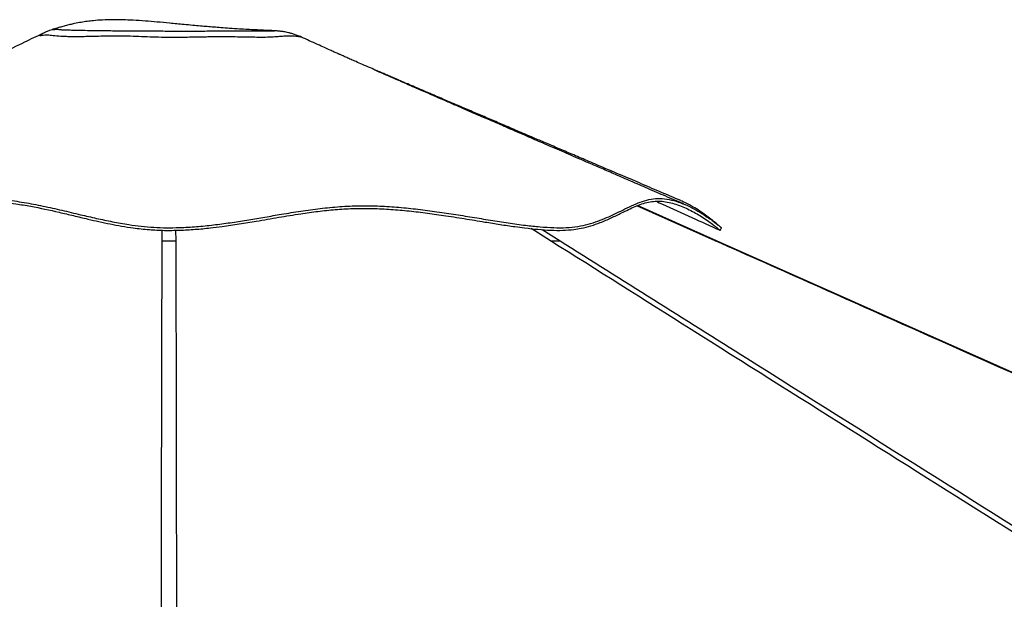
# Model space of a CAD drawing. Header units: millimetres. Extents: x 2183 to 18395, y 1142 to 15955.
# Tile 18 of 46: x 6357 to 7722, y 6692 to 7495. Entities that reach past the tile are written whole.
import ezdxf

# ---------------------------------------------------------------- set-up
doc = ezdxf.new("R2010")
doc.units = ezdxf.units.MM
doc.header["$LTSCALE"] = 2

msp = doc.modelspace()

# ---------------------------------------------------------------- linework, layer by layer
at = {"color": 7, "linetype": 'Continuous', "lineweight": 25}
for p, q in [((6707.39, 7479.91), (6707.27, 7479.91)), ((7323.48, 7188.82), (7213.97, 7237.54))]:
    msp.add_line(p, q, dxfattribs=at)
at = {"color": 8, "linetype": 'Continuous', "lineweight": 25}
for p, q in [((7321.8, 7188.78), (7213.1, 7237.22)), ((6555.01, 7188.78), (6555.13, 7203.42)), ((6573.59, 7203.44), (6573.71, 7188.78)), ((7093.34, 7188.78), (7066.61, 7205.69)), ((7081.84, 7204.3), (7106.56, 7188.78))]:
    msp.add_line(p, q, dxfattribs=at)
at = {"color": 7, "linetype": 'Continuous', "lineweight": 25, "flags": 128}
for points in [[(7328.51, 7203.21), (7329.34, 7205.05), (7330.18, 7206.89)], [(9984.16, 6005.89), (8100.53, 6843.25), (7323.47, 7188.8)]]:
    msp.add_lwpolyline(points, dxfattribs=at)
at = {"color": 7, "linetype": 'Continuous', "lineweight": 25}
for points, knots in [([(6707.27, 7479.91), (6707.22, 7479.91), (6703.23, 7480.07), (6695.5, 7480.42), (6684.28, 7480.96), (6673.28, 7481.55), (6661.35, 7482.25), (6649, 7483.05), (6637.01, 7483.92), (6626.69, 7484.72), (6617.29, 7485.49), (6607.63, 7486.33), (6596.95, 7487.29), (6582.69, 7488.63), (6566.23, 7490.21), (6548.37, 7491.88), (6531.42, 7493.3), (6515.61, 7494.36), (6500.47, 7494.99), (6486.36, 7495.15), (6472.65, 7494.77), (6460.86, 7493.89), (6450.99, 7492.74), (6442.22, 7491.41), (6434.3, 7489.91), (6426.95, 7488.28), (6420.63, 7486.7), (6414.72, 7485.07), (6409.72, 7483.58), (6405.7, 7482.31), (6403.46, 7481.58), (6402.48, 7481.26), (6402.42, 7481.24)], [0, 0, 0, 0, 0.0004516, 0.0384173, 0.0741423, 0.1080526, 0.1442835, 0.1898348, 0.2285325, 0.2611975, 0.2904233, 0.3200756, 0.3551177, 0.3941854, 0.4582532, 0.5140274, 0.5662235, 0.62116, 0.6658295, 0.7116376, 0.756837, 0.7982424, 0.8264809, 0.854352, 0.8866947, 0.9082451, 0.9311329, 0.9534489, 0.971344, 0.9855811, 0.9992198, 1, 1, 1, 1]), ([(6402.29, 7481.19), (6401.14, 7480.8), (6398.53, 7479.93), (6394.13, 7478.18), (6390.89, 7476.78), (6389.19, 7475.93), (6389.16, 7475.91)], [0, 0, 0, 0, 0.2739217, 0.6168294, 0.9944845, 1, 1, 1, 1]), ([(6402.29, 7481.19), (6402.28, 7481.19), (6402.27, 7481.2), (6402.36, 7481.21), (6402.43, 7481.22)], [0, 0, 0, 0, 0.2206412, 1, 1, 1, 1]), ([(6389.32, 7475.99), (6380.87, 7471.93), (6361.47, 7462.59), (6330.32, 7447.63), (6295.44, 7430.87), (6258.76, 7413.25), (6220.31, 7394.79), (6180.09, 7375.47), (6138.12, 7355.31), (6094.42, 7334.32), (6048.98, 7312.5), (6001.85, 7289.86), (5953.01, 7266.4), (5919.93, 7250.51), (5903.1, 7242.42)], [0, 0, 0, 0, 0.0527881, 0.1212501, 0.1932332, 0.2687416, 0.3477787, 0.4303472, 0.516449, 0.6060854, 0.6992575, 0.7959664, 0.8962133, 1, 1, 1, 1]), ([(6616.39, 7471.13), (6612.97, 7471.07), (6606.13, 7470.95), (6595.53, 7470.75), (6584.68, 7470.59), (6572.08, 7470.45), (6557.85, 7470.53), (6542.06, 7470.96), (6526.32, 7471.57), (6511.2, 7472.1), (6496.85, 7472.33), (6483.22, 7472.3), (6469.93, 7472.1), (6457.64, 7471.85), (6446.57, 7471.57), (6436.67, 7471.3), (6428.01, 7471.36), (6418.53, 7471.77), (6408.49, 7472.43), (6402.34, 7473.07), (6399.57, 7473.32), (6399.57, 7473.32)], [0, 0, 0, 0, 0.0403622, 0.0807169, 0.1219835, 0.1632393, 0.221791, 0.280438, 0.3411783, 0.4019329, 0.4566244, 0.5113064, 0.5670744, 0.622816, 0.6729973, 0.7231418, 0.7756962, 0.8283363, 0.9137079, 0.9999996, 1, 1, 1, 1]), ([(6748.21, 7470.84), (6747.08, 7471.35), (6744.25, 7472.64), (6739.71, 7474.3), (6734.84, 7475.84), (6730.5, 7476.98), (6726.84, 7477.78), (6723.83, 7478.33), (6721.37, 7478.72), (6719.29, 7479), (6717.48, 7479.21), (6715.81, 7479.38), (6714.14, 7479.52), (6712.29, 7479.66), (6710.08, 7479.79), (6708.36, 7479.86), (6707.39, 7479.9)], [0, 0, 0, 0, 0.061751, 0.1548989, 0.2410694, 0.3171764, 0.380978, 0.4339691, 0.4801089, 0.5236395, 0.5686826, 0.6181617, 0.6772117, 0.7530858, 0.859551, 1, 1, 1, 1]), ([(7273.91, 7244.42), (7264.06, 7248.62), (7244.95, 7256.77), (7217.14, 7268.63), (7191.06, 7279.75), (7166.71, 7290.14), (7144.21, 7299.74), (7123.55, 7308.55), (7104.51, 7316.68), (7086.7, 7324.28), (7067.72, 7332.38), (7047.83, 7340.87), (7027.33, 7349.62), (7008.19, 7357.8), (6989.66, 7365.72), (6973.59, 7372.59), (6959.94, 7378.43), (6949.35, 7382.96), (6940.9, 7386.58), (6934.49, 7389.32), (6929.17, 7391.6), (6922.93, 7394.27), (6914.81, 7397.75), (6905.51, 7401.74), (6895.98, 7405.82), (6887.71, 7409.38), (6880.49, 7412.48), (6873.78, 7415.36), (6867.13, 7418.22), (6860.21, 7421.21), (6852.48, 7424.54), (6843.25, 7428.53), (6833.43, 7432.78), (6824.12, 7436.82), (6817.09, 7439.89), (6811.21, 7442.46), (6805.85, 7444.81), (6802.16, 7446.44), (6800.27, 7447.27), (6799.36, 7447.67), (6799.28, 7447.7), (6798.36, 7448.1), (6796.26, 7449.03), (6792.69, 7450.63), (6787.18, 7453.12), (6779.49, 7456.61), (6769.88, 7460.98), (6759.25, 7465.82), (6751.79, 7469.21), (6748.2, 7470.84)], [0, 0, 0, 0, 0.0545605, 0.1059257, 0.1540937, 0.1990628, 0.2408309, 0.2787356, 0.3135978, 0.3463708, 0.3774224, 0.4187938, 0.456647, 0.4910786, 0.5249442, 0.5595641, 0.5804879, 0.600917, 0.618559, 0.627577, 0.6367209, 0.6483673, 0.6625943, 0.6823869, 0.7005993, 0.7160863, 0.728946, 0.7413918, 0.7543295, 0.7671467, 0.781445, 0.7992677, 0.820694, 0.8382285, 0.8525849, 0.8650536, 0.8760179, 0.8862548, 0.890661, 0.8948055, 0.8989072, 0.9033665, 0.9088297, 0.9156688, 0.9272492, 0.9418638, 0.9596316, 0.9806112, 1, 1, 1, 1]), ([(7280.2, 7238.78), (7271.19, 7242.67), (7253.82, 7250.17), (7228.71, 7261.02), (7205.51, 7271.04), (7184.23, 7280.24), (7164.98, 7288.56), (7147.74, 7296.01), (7132.42, 7302.63), (7118.64, 7308.59), (7105.4, 7314.31), (7092.59, 7319.85), (7080.33, 7325.15), (7068.83, 7330.13), (7056.98, 7335.25), (7043.66, 7341.02), (7028.34, 7347.65), (7011.5, 7354.94), (6994.11, 7362.47), (6977.16, 7369.82), (6961.11, 7376.78), (6945.95, 7383.36), (6933.07, 7388.95), (6922.29, 7393.64), (6913.42, 7397.5), (6904.71, 7401.29), (6895.83, 7405.16), (6886.48, 7409.24), (6876.76, 7413.49), (6868.13, 7417.26), (6861.18, 7420.31), (6856.22, 7422.48), (6852.52, 7424.11), (6850.25, 7425.1), (6849, 7425.65), (6848.88, 7425.69), (6848.82, 7425.72)], [0, 0, 0, 0, 0.0617855, 0.1191744, 0.1721616, 0.2207423, 0.2649118, 0.3039944, 0.3388136, 0.3697663, 0.3983629, 0.4295228, 0.4575463, 0.4824411, 0.5084508, 0.5390881, 0.5743676, 0.6143038, 0.6553894, 0.6944122, 0.7313722, 0.7662694, 0.7992071, 0.8204576, 0.8409702, 0.8607463, 0.8809099, 0.9029544, 0.9269196, 0.9501048, 0.9644994, 0.9762279, 0.9853757, 0.9908717, 0.9956284, 1, 1, 1, 1]), ([(5861.29, 7203.21), (5861.32, 7203.24), (5861.42, 7203.34), (5862.81, 7204.56), (5865.34, 7206.73), (5869.09, 7209.89), (5874.61, 7214.36), (5881.53, 7219.74), (5889.75, 7225.76), (5899.62, 7232.34), (5908.31, 7237.32), (5915.43, 7240.58), (5921.7, 7242.85), (5928.43, 7244.06), (5934.62, 7243.24), (5940.81, 7240.69), (5947.08, 7236.18), (5953.86, 7230.03), (5960.86, 7223.84), (5967.44, 7218.79), (5974.32, 7214.49), (5981.24, 7210.99), (5989.44, 7207.87), (5999.02, 7205.36), (6010.03, 7203.69), (6022.55, 7203.03), (6036.42, 7203.42), (6051.55, 7204.76), (6067.34, 7206.91), (6086.17, 7210.08), (6108.19, 7214.41), (6136.83, 7220.48), (6169.41, 7227.45), (6200.46, 7233.47), (6229.99, 7238.27), (6257.81, 7241.79), (6284.07, 7243.56), (6305.07, 7243.78), (6320.86, 7243.26), (6336.53, 7242), (6353.88, 7239.87), (6379.15, 7235.71), (6405.64, 7229.9), (6432.02, 7223.62), (6450.39, 7219.25), (6467.34, 7215.38), (6482.9, 7212.1), (6498.75, 7209.13), (6516.8, 7206.32), (6536.56, 7204.12), (6558.08, 7203.06), (6579.3, 7203.36), (6600.63, 7204.55), (6620.22, 7206.42), (6640.69, 7208.93), (6661.96, 7212.06), (6688.16, 7216.41), (6716.54, 7221.37), (6744.9, 7226.04), (6770.96, 7229.67), (6794.86, 7232.19), (6819.11, 7233.69), (6843.83, 7233.85), (6868.95, 7232.74), (6894.24, 7230.6), (6919.59, 7227.64), (6946.17, 7223.89), (6973.86, 7219.51), (7000.1, 7215.17), (7023.52, 7211.4), (7041.87, 7208.66), (7059.43, 7206.36), (7076.15, 7204.56), (7093.88, 7203.36), (7110.52, 7203.07), (7124.35, 7204.2), (7137.41, 7206.39), (7149.66, 7209.5), (7163.75, 7214.38), (7177.87, 7220.53), (7190.67, 7226.85), (7201.55, 7232.21), (7210.91, 7236.49), (7220.11, 7240.04), (7229.28, 7242.59), (7238.56, 7243.88), (7248.05, 7243.68), (7257.65, 7242.18), (7267.22, 7239.58), (7276.65, 7236.08), (7285.77, 7231.9), (7294.46, 7227.26), (7302.94, 7222.16), (7310.94, 7216.84), (7317.49, 7212.1), (7322.32, 7208.38), (7325.33, 7205.95), (7327.41, 7204.22), (7328.52, 7203.25), (7328.41, 7203.35), (7328.4, 7203.36)], [0, 0, 0, 0, 0.003462, 0.0115399, 0.0169932, 0.0266106, 0.0362965, 0.0460052, 0.058126, 0.0702516, 0.0847325, 0.0919988, 0.0992643, 0.1115102, 0.1238459, 0.1338452, 0.1497411, 0.165682, 0.1776592, 0.1896533, 0.1976727, 0.2060973, 0.214554, 0.223103, 0.2317198, 0.2401692, 0.2487041, 0.257394, 0.2661499, 0.274256, 0.2865568, 0.2989248, 0.3155481, 0.3323119, 0.3416852, 0.3558252, 0.3700053, 0.3771897, 0.3843737, 0.3916119, 0.3988507, 0.4085961, 0.4272511, 0.436602, 0.4459581, 0.4530141, 0.4600694, 0.467178, 0.4742852, 0.4838884, 0.492769, 0.5017442, 0.510883, 0.520088, 0.5271714, 0.5378714, 0.5486072, 0.5630168, 0.5774447, 0.5886222, 0.5998226, 0.6110407, 0.6223898, 0.6337703, 0.64527, 0.6567812, 0.6683111, 0.6816923, 0.6950896, 0.7051838, 0.7153037, 0.7220835, 0.7317599, 0.7414983, 0.7513898, 0.7613731, 0.7681856, 0.7785054, 0.7888736, 0.8028408, 0.816843, 0.8270124, 0.8371885, 0.847383, 0.857594, 0.8677509, 0.8779719, 0.8882241, 0.8986063, 0.9090037, 0.9194971, 0.9299981, 0.9405138, 0.9525632, 0.9646386, 0.9737566, 0.9829036, 0.9890397, 0.9987095, 1, 1, 1, 1]), ([(6309.43, 7247.28), (6318.56, 7246.84), (6336.78, 7245.95), (6363.46, 7242.13), (6389.71, 7237.12), (6415.72, 7231.22), (6440.33, 7225.31), (6463.72, 7219.84), (6485.96, 7215.11), (6506.75, 7211.42), (6525.96, 7208.88), (6543.43, 7207.34), (6561.1, 7206.74), (6580.89, 7207.06), (6602.69, 7208.33), (6626.22, 7210.7), (6649.4, 7213.8), (6672.24, 7217.38), (6694.79, 7221.22), (6718.64, 7225.35), (6743.88, 7229.51), (6770.69, 7233.3), (6797.8, 7236.12), (6825.35, 7237.59), (6852.81, 7237.32), (6879.86, 7235.68), (6906.33, 7233.06), (6932.69, 7229.66), (6958.84, 7225.74), (6984.69, 7221.56), (7010.09, 7217.37), (7034.88, 7213.46), (7057.93, 7210.28), (7079.04, 7208.04), (7098.01, 7206.85), (7115.39, 7206.83), (7131.27, 7208.59), (7145.77, 7211.73), (7159.07, 7215.93), (7171.34, 7220.83), (7182.76, 7226.1), (7194.25, 7231.78), (7205.9, 7237.49), (7217.89, 7242.62), (7229.83, 7246.29), (7242, 7247.85), (7254.67, 7246.87), (7267.46, 7243.81), (7280.1, 7239.06), (7292.09, 7233.2), (7302.35, 7227.22), (7310.82, 7221.69), (7317.59, 7216.88), (7323.15, 7212.67), (7327.01, 7209.57), (7329.18, 7207.76), (7330.14, 7206.92), (7330.09, 7206.97), (7330.08, 7206.98)], [0, 0, 0, 0, 0.02015669, 0.04021223, 0.0601573, 0.07999494, 0.09972458, 0.11608227, 0.13235964, 0.14855179, 0.16064487, 0.17269009, 0.18471268, 0.19687248, 0.21320102, 0.22960903, 0.24609996, 0.26266798, 0.27932112, 0.29605729, 0.31624061, 0.33653815, 0.35695437, 0.37749029, 0.39809045, 0.41739405, 0.43669706, 0.45599456, 0.4752838, 0.49455862, 0.51381837, 0.53305565, 0.55226349, 0.56930956, 0.5863264, 0.60313741, 0.61985925, 0.63672024, 0.65372019, 0.67084678, 0.68810629, 0.70549178, 0.72651011, 0.74769467, 0.76905068, 0.79056559, 0.81203961, 0.83449753, 0.85699389, 0.8795069, 0.90200316, 0.91964201, 0.93723113, 0.95474732, 0.97217055, 0.98530077, 0.99836404, 1, 1, 1, 1]), ([(7239.55, 7243.62), (7242.52, 7242.27), (7259.08, 7234.76), (7288.69, 7221.33), (7315.33, 7209.25), (7328.38, 7203.33)], [0, 0, 0, 0, 0.1001577, 0.5593598, 1, 1, 1, 1]), ([(7330, 7207.05), (7329.66, 7207.36), (7328.85, 7208.08), (7325.62, 7210.9), (7320.55, 7215.12), (7314.06, 7220.23), (7306.48, 7225.79), (7298.05, 7231.52), (7288.33, 7237.35), (7280.2, 7241.83), (7275.04, 7243.83), (7273.86, 7244.28)], [0, 0, 0, 0, 0.08970957, 0.20970151, 0.33008672, 0.45073809, 0.57147632, 0.69221073, 0.81280979, 0.95717855, 1, 1, 1, 1]), ([(6555.01, 7188.78), (6556.46, 7188.78), (6559.4, 7188.78), (6564.1, 7188.78), (6568.96, 7188.78), (6572.11, 7188.78), (6573.71, 7188.78)], [0, 0, 0, 0, 0.2383559, 0.4834234, 0.7373532, 1, 1, 1, 1]), ([(9030.11, 5970.28), (8740.68, 6152.26), (8305.62, 6425.8), (7725.06, 6790.98), (7368.78, 7015.13), (7158.37, 7147.78), (7093.34, 7188.78)], [0, 0, 0, 0, 0.4481331, 0.6736362, 0.8991393, 1, 1, 1, 1]), ([(7093.34, 7188.78), (7094.69, 7188.78), (7097.42, 7188.78), (7101.05, 7188.78), (7104.25, 7188.78), (7105.78, 7188.78), (7106.56, 7188.78)], [0, 0, 0, 0, 0.2383559, 0.4834234, 0.7373532, 1, 1, 1, 1]), ([(10062.07, 5970.28), (9652.72, 6152.26), (9037.38, 6425.8), (8216.07, 6790.98), (7711.98, 7015.13), (7413.92, 7147.78), (7321.8, 7188.78)], [0, 0, 0, 0, 0.4481331, 0.6736362, 0.8991393, 1, 1, 1, 1])]:
    msp.add_open_spline(points, degree=3, knots=knots, dxfattribs=at)
at = {"color": 8, "linetype": 'Continuous', "lineweight": 25}
for points, knots in [([(6402.43, 7481.22), (6402.83, 7481.31), (6403.67, 7481.51), (6407.18, 7481.85), (6410.72, 7481.85), (6413.61, 7481.49), (6415.23, 7481.23), (6418.42, 7481.07), (6424.01, 7480.96), (6431.12, 7480.74), (6439.13, 7480.56), (6449.42, 7480.37), (6459.67, 7480.19), (6470.12, 7480.02), (6478.96, 7479.94), (6488.48, 7479.89), (6498.61, 7479.85), (6509.28, 7479.8), (6520.83, 7479.73), (6533.13, 7479.64), (6546.13, 7479.53), (6559.33, 7479.44), (6573.6, 7479.39), (6588.91, 7479.4), (6599.36, 7479.42), (6604.64, 7479.43)], [0, 0, 0, 0, 0.0342547, 0.0724861, 0.1492451, 0.1829738, 0.1998513, 0.2169187, 0.2638484, 0.3109182, 0.3584735, 0.4061813, 0.4807634, 0.5184164, 0.5564857, 0.5942802, 0.6324228, 0.6715147, 0.7108863, 0.7549768, 0.7993083, 0.8442736, 0.8894604, 0.9441734, 1, 1, 1, 1]), ([(6399.57, 7473.32), (6399.57, 7473.32), (6398.62, 7473.47), (6396.43, 7473.68), (6392, 7473.56), (6387.6, 7473.05), (6385.73, 7472.79), (6385.16, 7472.93), (6385.49, 7473.46), (6386.87, 7474.56), (6388.28, 7475.54), (6389.06, 7475.84), (6389.18, 7475.89)], [0, 0, 0, 0, 0.0000014, 0.1081622, 0.2170441, 0.3621308, 0.5111836, 0.5709705, 0.7043106, 0.8391231, 0.9750608, 1, 1, 1, 1]), ([(6604.64, 7479.43), (6606.82, 7479.43), (6612.86, 7479.45), (6622.46, 7479.46), (6633.33, 7479.47), (6643.81, 7479.46), (6654.77, 7479.45), (6666.03, 7479.45), (6677.33, 7479.49), (6687.65, 7479.58), (6695.36, 7479.65), (6700.73, 7479.67), (6704.3, 7479.67), (6707.12, 7479.65), (6709.37, 7479.63), (6710.75, 7479.62), (6710.81, 7479.66), (6709.7, 7479.78), (6708.56, 7479.87), (6707.47, 7479.9), (6707.39, 7479.91)], [0, 0, 0, 0, 0.0318133, 0.088176, 0.1449552, 0.2027944, 0.2609111, 0.3343845, 0.4083552, 0.4842603, 0.5610805, 0.6061041, 0.6514677, 0.6978272, 0.7444996, 0.8058021, 0.8677598, 0.9311869, 0.9949275, 1, 1, 1, 1]), ([(6748.19, 7470.82), (6748.21, 7470.81), (6748.25, 7470.81), (6746.04, 7471.27), (6742.43, 7471.8), (6738.1, 7472.23), (6733.02, 7472.46), (6727.04, 7472.32), (6719.99, 7471.8), (6711.32, 7471.12), (6701.15, 7470.58), (6689.8, 7470.6), (6677.93, 7470.79), (6665.83, 7471.03), (6652.76, 7471.24), (6639.07, 7471.36), (6626.88, 7471.29), (6619.2, 7471.17), (6616.39, 7471.13)], [0, 0, 0, 0, 0.04441387, 0.11613176, 0.17304164, 0.23029826, 0.2882656, 0.34638915, 0.41611129, 0.48623345, 0.55822269, 0.63129143, 0.69230332, 0.75870247, 0.82540227, 0.89299667, 0.96089389, 1, 1, 1, 1]), ([(6553.76, 6009.14), (6553.8, 6178.16), (6553.86, 6438.76), (6554.13, 6790.98), (6554.37, 7015.13), (6554.86, 7147.78), (6555.01, 7188.78)], [0, 0, 0, 0, 0.4299492, 0.6628825, 0.8958159, 1, 1, 1, 1]), ([(6573.71, 7188.78), (6573.9, 7134.58), (6574.45, 6976.24), (6574.74, 6609.88), (6574.91, 6271.45), (6574.96, 6037.08), (6574.97, 6010.81)], [0, 0, 0, 0, 0.1379434, 0.4029888, 0.9330822, 1, 1, 1, 1]), ([(7106.56, 7188.78), (7192.81, 7134.58), (7444.8, 6976.24), (8027.63, 6609.88), (8564.15, 6272.63), (8935.1, 6039.44), (8975.01, 6014.35)], [0, 0, 0, 0, 0.1383598, 0.4042051, 0.9358983, 1, 1, 1, 1]), ([(7321.8, 7188.78), (7322.24, 7188.78), (7323.13, 7188.78), (7323.61, 7188.78), (7323.47, 7188.78), (7323.46, 7188.78)], [0, 0, 0, 0, 0.4766643, 0.9667505, 1, 1, 1, 1])]:
    msp.add_open_spline(points, degree=3, knots=knots, dxfattribs=at)

doc.saveas('drawing.dxf')
